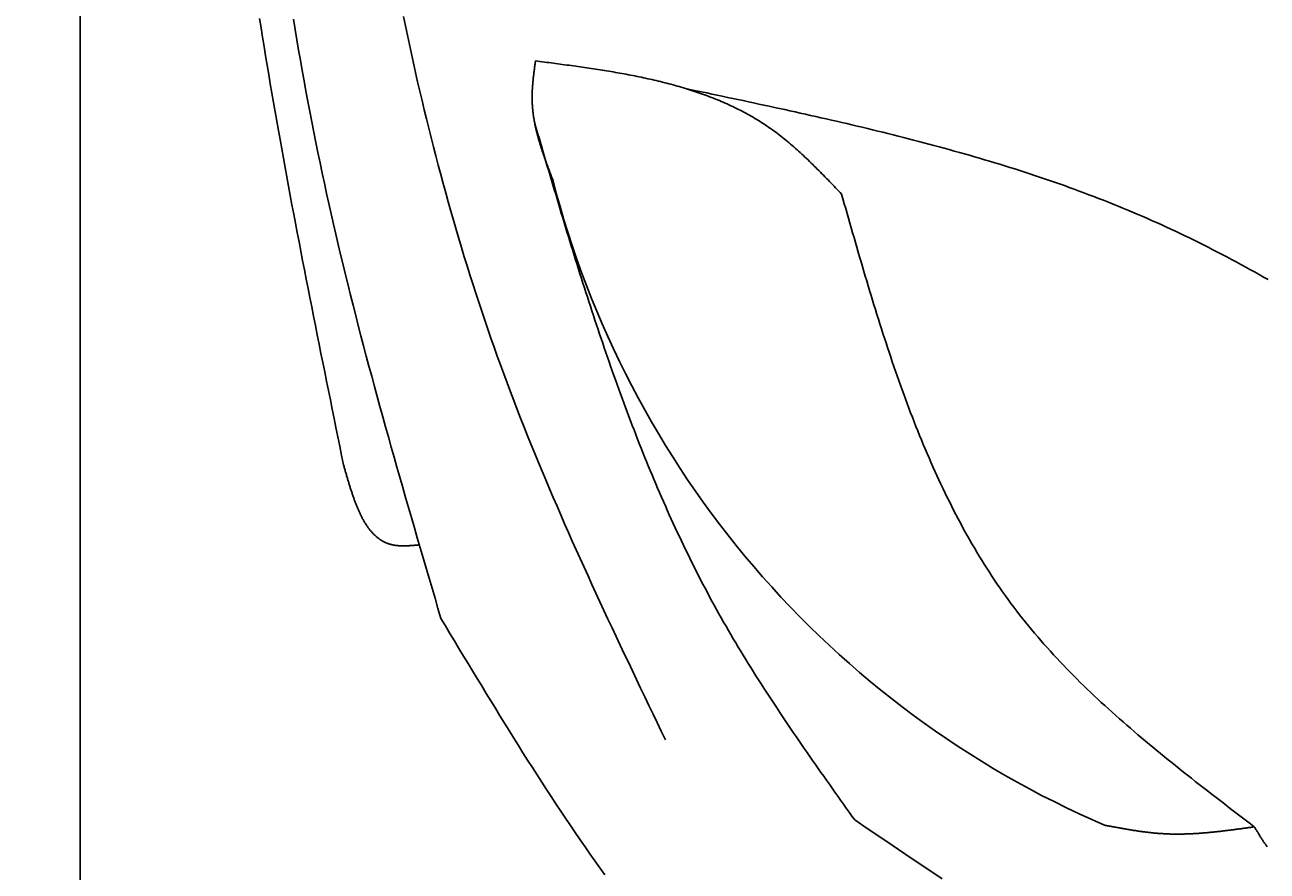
# Model space of a CAD drawing. Extents: x 715 to 7297, y -33 to 6010.
# Tile 18 of 90: x 1152 to 1590, y 3664 to 3962. Entities that reach past the tile are written whole.
import ezdxf

# ---------------------------------------------------------------- set-up
doc = ezdxf.new("R2010")
doc.units = 0
doc.layers.get('0').update_dxf_attribs({"linetype": 'CONTINUOUS'})
doc.layers.get('DEFPOINTS').update_dxf_attribs({"linetype": 'CONTINUOUS'})
doc.layers.add('4', color=3, linetype='CONTINUOUS')
doc.layers.add('CAR', color=10, linetype='CONTINUOUS')
doc.styles.get("Standard").update_dxf_attribs({"font": 'ISOCP.SHX'})
doc.dimstyles.get("Standard").update_dxf_attribs({"dimtxt": 2.5, "dimasz": 2.5, "dimexe": 1.25, "dimexo": 0.625, "dimtad": 1, "dimcen": 2.5, "dimazin": 3, "dimtfac": 1, "dimtmove": 0, "dimatfit": 3})

# ---------------------------------------------------------------- blocks, each defined once
blk = doc.blocks.new('PUNKT')
at = {"layer": '4', "color": 0, "linetype": 'BYBLOCK'}
blk.add_line((-0.5, 0), (-1, 0), dxfattribs=at)
at = {"layer": '4', "color": 0, "linetype": 'BYBLOCK', "const_width": 0.5}
blk.add_lwpolyline([(-0.25, 0, 1), (0.25, 0, 1)], format="xyb", close=True, dxfattribs=at)
blk = doc.blocks.new('*U18')
at = {"layer": '4', "color": 2}
blk.add_text('550', height=70, rotation=90, dxfattribs=at).set_placement((785.85, 2663.74))
blk = doc.blocks.new('*D4')
at = {"layer": '4'}
for p, q in [((1352.77, 5487.27), (775.85, 5487.27)), ((815.85, 27.27), (815.85, 5447.27)), ((1352.77, -12.73), (775.85, -12.73))]:
    blk.add_line(p, q, dxfattribs=at)
at = {"layer": 'DEFPOINTS', "color": 0}
for p in [(815.85, 5487.27), (1372.77, 5487.27), (1372.77, -12.73)]:
    blk.add_point(p, dxfattribs=at)
blk.add_blockref('*U18', (0, 0))
at = {"layer": '4', "xscale": 40, "yscale": 40, "zscale": 40}
for p, rotation in [((815.85, 5487.27), 90), ((815.85, -12.73), 270)]:
    blk.add_blockref('PUNKT', p, dxfattribs=dict(at, rotation=rotation))

msp = doc.modelspace()

# ---------------------------------------------------------------- linework, layer by layer
msp.add_line((1171.7173, 82.2711), (1171.7173, 5392.2711))
at = {"layer": 'CAR'}
for points in [[(1264.53, 3807.12, 0), (1263.87, 3810.38, 0), (1263.2, 3813.65, 0), (1262.54, 3816.92, 0), (1261.88, 3820.19, 0), (1261.21, 3823.46, 0), (1260.55, 3826.73, 0), (1259.89, 3829.99, 0), (1259.22, 3833.26, 0), (1258.56, 3836.53, 0), (1257.9, 3839.8, 0), (1257.25, 3843.07, 0), (1256.59, 3846.34, 0), (1255.93, 3849.61, 0), (1255.28, 3852.88, 0), (1254.63, 3856.15, 0), (1253.98, 3859.42, 0), (1253.33, 3862.69, 0), (1252.68, 3865.96, 0), (1252.04, 3869.23, 0), (1251.4, 3872.5, 0), (1250.76, 3875.77, 0), (1250.13, 3879.04, 0), (1249.49, 3882.31, 0), (1248.86, 3885.58, 0), (1248.24, 3888.86, 0), (1247.61, 3892.13, 0), (1246.99, 3895.4, 0), (1246.37, 3898.67, 0), (1245.76, 3901.95, 0), (1245.15, 3905.22, 0), (1244.55, 3908.5, 0), (1243.94, 3911.77, 0), (1243.35, 3915.05, 0), (1242.75, 3918.32, 0), (1242.16, 3921.6, 0), (1241.58, 3924.87, 0), (1241, 3928.15, 0), (1240.42, 3931.43, 0), (1239.85, 3934.71, 0), (1239.29, 3937.99, 0), (1238.73, 3941.26, 0), (1238.17, 3944.54, 0), (1237.62, 3947.82, 0), (1237.08, 3951.11, 0), (1236.54, 3954.39, 0), (1236, 3957.67, 0), (1235.48, 3960.95, 0), (1234.96, 3964.24, 0)], [(1246.91, 3964.02, 0), (1247.5, 3960.39, 0), (1248.1, 3956.77, 0), (1248.72, 3953.15, 0), (1249.34, 3949.53, 0), (1249.98, 3945.91, 0), (1250.63, 3942.29, 0), (1251.29, 3938.68, 0), (1251.96, 3935.07, 0), (1252.64, 3931.46, 0), (1253.34, 3927.85, 0), (1254.05, 3924.24, 0), (1254.77, 3920.64, 0), (1255.5, 3917.04, 0), (1256.25, 3913.44, 0), (1257.01, 3909.84, 0), (1257.78, 3906.25, 0), (1258.56, 3902.66, 0), (1259.36, 3899.06, 0), (1260.16, 3895.48, 0), (1260.98, 3891.89, 0), (1261.81, 3888.3, 0), (1262.65, 3884.72, 0), (1263.51, 3881.14, 0), (1264.37, 3877.56, 0), (1265.24, 3873.98, 0), (1266.12, 3870.41, 0), (1267.02, 3866.83, 0), (1267.92, 3863.26, 0), (1268.83, 3859.69, 0), (1269.74, 3856.12, 0), (1270.67, 3852.55, 0), (1271.61, 3848.98, 0), (1272.55, 3845.41, 0), (1273.5, 3841.85, 0), (1274.46, 3838.29, 0), (1275.42, 3834.72, 0), (1276.39, 3831.16, 0), (1277.37, 3827.6, 0), (1278.35, 3824.04, 0), (1279.34, 3820.49, 0), (1280.34, 3816.93, 0), (1281.34, 3813.37, 0), (1282.34, 3809.82, 0), (1283.35, 3806.26, 0), (1284.37, 3802.71, 0), (1285.38, 3799.15, 0), (1286.4, 3795.6, 0), (1287.43, 3792.05, 0), (1288.46, 3788.5, 0), (1289.49, 3784.95, 0), (1290.52, 3781.4, 0), (1291.56, 3777.85, 0), (1292.6, 3774.3, 0), (1293.64, 3770.75, 0), (1294.68, 3767.2, 0), (1295.72, 3763.65, 0), (1296.76, 3760.1, 0), (1297.81, 3756.55, 0), (1298.85, 3753, 0)], [(1377.93, 3710.27, 0), (1376.47, 3713.3, 0), (1375.01, 3716.33, 0), (1373.56, 3719.36, 0), (1372.11, 3722.4, 0), (1370.65, 3725.43, 0), (1369.2, 3728.46, 0), (1367.76, 3731.5, 0), (1366.31, 3734.53, 0), (1364.87, 3737.57, 0), (1363.43, 3740.6, 0), (1361.99, 3743.64, 0), (1360.56, 3746.68, 0), (1359.13, 3749.72, 0), (1357.7, 3752.76, 0), (1356.28, 3755.81, 0), (1354.87, 3758.85, 0), (1353.46, 3761.9, 0), (1352.06, 3764.95, 0), (1350.66, 3768, 0), (1349.27, 3771.06, 0), (1347.88, 3774.12, 0), (1346.5, 3777.18, 0), (1345.13, 3780.24, 0), (1343.77, 3783.3, 0), (1342.42, 3786.37, 0), (1341.07, 3789.45, 0), (1339.74, 3792.52, 0), (1338.41, 3795.6, 0), (1337.09, 3798.68, 0), (1335.78, 3801.77, 0), (1334.48, 3804.85, 0), (1333.2, 3807.95, 0), (1331.92, 3811.04, 0), (1330.65, 3814.15, 0), (1329.4, 3817.25, 0), (1328.16, 3820.36, 0), (1326.93, 3823.47, 0), (1325.71, 3826.59, 0), (1324.51, 3829.72, 0), (1323.31, 3832.85, 0), (1322.14, 3835.98, 0), (1320.97, 3839.12, 0), (1319.82, 3842.26, 0), (1318.69, 3845.41, 0), (1317.56, 3848.56, 0), (1316.46, 3851.72, 0), (1315.36, 3854.89, 0), (1314.28, 3858.06, 0), (1313.21, 3861.23, 0), (1312.16, 3864.41, 0), (1311.12, 3867.59, 0), (1310.09, 3870.78, 0), (1309.08, 3873.97, 0), (1308.08, 3877.17, 0), (1307.09, 3880.37, 0), (1306.11, 3883.57, 0), (1305.15, 3886.78, 0), (1304.2, 3890, 0), (1303.26, 3893.22, 0), (1302.34, 3896.44, 0), (1301.43, 3899.66, 0), (1300.53, 3902.89, 0), (1299.64, 3906.13, 0), (1298.76, 3909.37, 0), (1297.9, 3912.61, 0), (1297.05, 3915.86, 0), (1296.21, 3919.1, 0), (1295.38, 3922.36, 0), (1294.56, 3925.62, 0), (1293.76, 3928.88, 0), (1292.96, 3932.14, 0), (1292.18, 3935.41, 0), (1291.41, 3938.68, 0), (1290.65, 3941.95, 0), (1289.91, 3945.23, 0), (1289.17, 3948.51, 0), (1288.44, 3951.79, 0), (1287.73, 3955.08, 0), (1287.02, 3958.37, 0), (1286.33, 3961.66, 0), (1285.64, 3964.95, 0)], [(1332.17, 3949.31, 0), (1332.13, 3949.04, 0), (1332.09, 3948.77, 0), (1332.06, 3948.5, 0), (1332.02, 3948.23, 0), (1331.98, 3947.96, 0), (1331.94, 3947.69, 0), (1331.91, 3947.43, 0), (1331.87, 3947.16, 0), (1331.84, 3946.89, 0), (1331.8, 3946.62, 0), (1331.76, 3946.35, 0), (1331.73, 3946.08, 0), (1331.69, 3945.81, 0), (1331.66, 3945.54, 0), (1331.63, 3945.27, 0), (1331.59, 3945, 0), (1331.56, 3944.73, 0), (1331.53, 3944.46, 0), (1331.49, 3944.2, 0), (1331.46, 3943.93, 0), (1331.43, 3943.66, 0), (1331.4, 3943.39, 0), (1331.37, 3943.12, 0), (1331.34, 3942.85, 0), (1331.32, 3942.58, 0), (1331.29, 3942.32, 0), (1331.26, 3942.05, 0), (1331.24, 3941.78, 0), (1331.22, 3941.51, 0), (1331.19, 3941.24, 0), (1331.17, 3940.97, 0), (1331.15, 3940.71, 0), (1331.13, 3940.44, 0), (1331.11, 3940.17, 0), (1331.09, 3939.9, 0), (1331.07, 3939.63, 0), (1331.06, 3939.37, 0), (1331.04, 3939.1, 0), (1331.03, 3938.83, 0), (1331.02, 3938.57, 0), (1331.01, 3938.3, 0), (1331, 3938.03, 0), (1330.99, 3937.76, 0), (1330.98, 3937.5, 0), (1330.98, 3937.23, 0), (1330.97, 3936.96, 0), (1330.97, 3936.7, 0), (1330.97, 3936.43, 0), (1330.97, 3936.17, 0), (1330.97, 3935.9, 0), (1330.98, 3935.63, 0), (1330.98, 3935.37, 0), (1330.99, 3935.1, 0), (1331, 3934.84, 0), (1331.01, 3934.57, 0), (1331.02, 3934.31, 0), (1331.04, 3934.04, 0), (1331.05, 3933.78, 0), (1331.07, 3933.51, 0), (1331.09, 3933.25, 0), (1331.11, 3932.98, 0), (1331.13, 3932.72, 0), (1331.16, 3932.46, 0), (1331.18, 3932.19, 0), (1331.21, 3931.93, 0), (1331.24, 3931.66, 0), (1331.27, 3931.4, 0), (1331.3, 3931.14, 0), (1331.33, 3930.87, 0), (1331.36, 3930.61, 0), (1331.4, 3930.35, 0), (1331.44, 3930.08, 0), (1331.47, 3929.82, 0), (1331.51, 3929.56, 0), (1331.55, 3929.3, 0), (1331.6, 3929.03, 0), (1331.64, 3928.77, 0), (1331.69, 3928.51, 0), (1331.73, 3928.25, 0), (1331.78, 3927.98, 0), (1331.83, 3927.72, 0), (1331.88, 3927.46, 0), (1331.93, 3927.2, 0), (1331.98, 3926.94, 0), (1332.04, 3926.67, 0), (1332.09, 3926.41, 0), (1332.15, 3926.15, 0), (1332.2, 3925.89, 0), (1332.26, 3925.63, 0), (1332.32, 3925.37, 0), (1332.38, 3925.11, 0), (1332.44, 3924.85, 0), (1332.51, 3924.59, 0), (1332.57, 3924.33, 0), (1332.64, 3924.06, 0), (1332.7, 3923.8, 0), (1332.77, 3923.54, 0), (1332.84, 3923.28, 0), (1332.91, 3923.02, 0), (1332.98, 3922.76, 0), (1333.05, 3922.5, 0), (1333.12, 3922.24, 0), (1333.19, 3921.98, 0), (1333.26, 3921.72, 0), (1333.34, 3921.46, 0), (1333.41, 3921.2, 0), (1333.49, 3920.94, 0), (1333.57, 3920.68, 0), (1333.64, 3920.42, 0), (1333.72, 3920.17, 0), (1333.8, 3919.91, 0), (1333.88, 3919.65, 0), (1333.96, 3919.39, 0), (1334.05, 3919.13, 0), (1334.13, 3918.87, 0), (1334.21, 3918.61, 0), (1334.29, 3918.35, 0), (1334.38, 3918.09, 0), (1334.46, 3917.83, 0), (1334.55, 3917.57, 0), (1334.64, 3917.32, 0), (1334.72, 3917.06, 0), (1334.81, 3916.8, 0), (1334.9, 3916.54, 0), (1334.99, 3916.28, 0), (1335.08, 3916.02, 0), (1335.17, 3915.76, 0), (1335.26, 3915.51, 0), (1335.35, 3915.25, 0), (1335.44, 3914.99, 0), (1335.53, 3914.73, 0), (1335.62, 3914.47, 0), (1335.71, 3914.21, 0), (1335.81, 3913.96, 0), (1335.9, 3913.7, 0), (1335.99, 3913.44, 0), (1336.09, 3913.18, 0), (1336.18, 3912.92, 0), (1336.28, 3912.67, 0), (1336.37, 3912.41, 0), (1336.47, 3912.15, 0), (1336.56, 3911.89, 0), (1336.66, 3911.63, 0), (1336.76, 3911.38, 0), (1336.85, 3911.12, 0), (1336.95, 3910.86, 0), (1337.05, 3910.6, 0), (1337.14, 3910.34, 0), (1337.24, 3910.09, 0), (1337.34, 3909.83, 0), (1337.44, 3909.57, 0), (1337.53, 3909.31, 0), (1337.63, 3909.06, 0), (1337.73, 3908.8, 0), (1337.83, 3908.54, 0), (1337.93, 3908.28, 0), (1338.02, 3908.02, 0), (1338.12, 3907.77, 0), (1338.22, 3907.51, 0)], [(1439.99, 3902.42, 0), (1439.46, 3902.98, 0), (1438.93, 3903.54, 0), (1438.4, 3904.09, 0), (1437.87, 3904.65, 0), (1437.34, 3905.2, 0), (1436.8, 3905.75, 0), (1436.27, 3906.31, 0), (1435.74, 3906.86, 0), (1435.21, 3907.41, 0), (1434.67, 3907.96, 0), (1434.14, 3908.51, 0), (1433.6, 3909.06, 0), (1433.07, 3909.6, 0), (1432.53, 3910.15, 0), (1431.99, 3910.69, 0), (1431.45, 3911.23, 0), (1430.91, 3911.77, 0), (1430.37, 3912.31, 0), (1429.83, 3912.84, 0), (1429.28, 3913.37, 0), (1428.74, 3913.9, 0), (1428.19, 3914.43, 0), (1427.64, 3914.95, 0), (1427.09, 3915.47, 0), (1426.54, 3915.99, 0), (1425.99, 3916.5, 0), (1425.43, 3917.01, 0), (1424.87, 3917.52, 0), (1424.31, 3918.02, 0), (1423.75, 3918.52, 0), (1423.19, 3919.02, 0), (1422.62, 3919.51, 0), (1422.05, 3920, 0), (1421.48, 3920.48, 0), (1420.9, 3920.96, 0), (1420.33, 3921.43, 0), (1419.75, 3921.9, 0), (1419.17, 3922.37, 0), (1418.58, 3922.83, 0), (1417.99, 3923.28, 0), (1417.4, 3923.73, 0), (1416.81, 3924.18, 0), (1416.21, 3924.62, 0), (1415.61, 3925.05, 0), (1415.01, 3925.48, 0), (1414.41, 3925.9, 0), (1413.8, 3926.32, 0), (1413.18, 3926.73, 0), (1412.57, 3927.14, 0), (1411.95, 3927.54, 0), (1411.33, 3927.93, 0), (1410.7, 3928.32, 0), (1410.08, 3928.7, 0), (1409.44, 3929.08, 0), (1408.81, 3929.45, 0), (1408.17, 3929.82, 0), (1407.53, 3930.19, 0), (1406.89, 3930.54, 0), (1406.25, 3930.9, 0), (1405.6, 3931.24, 0), (1404.95, 3931.59, 0), (1404.29, 3931.93, 0), (1403.64, 3932.26, 0), (1402.98, 3932.59, 0), (1402.32, 3932.91, 0), (1401.65, 3933.23, 0), (1400.99, 3933.54, 0), (1400.32, 3933.85, 0), (1399.64, 3934.16, 0), (1398.97, 3934.46, 0), (1398.29, 3934.76, 0), (1397.61, 3935.05, 0), (1396.93, 3935.34, 0), (1396.24, 3935.62, 0), (1395.56, 3935.9, 0), (1394.87, 3936.17, 0), (1394.18, 3936.44, 0), (1393.48, 3936.71, 0), (1392.79, 3936.97, 0), (1392.09, 3937.23, 0), (1391.39, 3937.49, 0), (1390.68, 3937.74, 0), (1389.98, 3937.98, 0), (1389.27, 3938.23, 0), (1388.56, 3938.47, 0), (1387.85, 3938.7, 0), (1387.14, 3938.94, 0), (1386.42, 3939.16, 0), (1385.7, 3939.39, 0), (1384.98, 3939.61, 0), (1384.26, 3939.83, 0), (1383.54, 3940.04, 0), (1382.81, 3940.25, 0), (1382.08, 3940.46, 0), (1381.36, 3940.67, 0), (1380.62, 3940.87, 0), (1379.89, 3941.07, 0), (1379.16, 3941.26, 0), (1378.42, 3941.45, 0), (1377.68, 3941.64, 0), (1376.94, 3941.83, 0), (1376.2, 3942.01, 0), (1375.46, 3942.19, 0), (1374.72, 3942.37, 0), (1373.97, 3942.55, 0), (1373.22, 3942.72, 0), (1372.47, 3942.89, 0), (1371.72, 3943.06, 0), (1370.97, 3943.22, 0), (1370.22, 3943.38, 0), (1369.46, 3943.54, 0), (1368.71, 3943.7, 0), (1367.95, 3943.86, 0), (1367.19, 3944.01, 0), (1366.43, 3944.16, 0), (1365.67, 3944.31, 0), (1364.91, 3944.45, 0), (1364.14, 3944.6, 0), (1363.38, 3944.74, 0), (1362.61, 3944.88, 0), (1361.85, 3945.02, 0), (1361.08, 3945.15, 0), (1360.31, 3945.29, 0), (1359.54, 3945.42, 0), (1358.77, 3945.55, 0), (1358, 3945.68, 0), (1357.22, 3945.81, 0), (1356.45, 3945.93, 0), (1355.68, 3946.06, 0), (1354.9, 3946.18, 0), (1354.12, 3946.3, 0), (1353.35, 3946.42, 0), (1352.57, 3946.54, 0), (1351.79, 3946.66, 0), (1351.01, 3946.77, 0), (1350.23, 3946.89, 0), (1349.45, 3947, 0), (1348.67, 3947.11, 0), (1347.89, 3947.22, 0), (1347.1, 3947.33, 0), (1346.32, 3947.44, 0), (1345.54, 3947.55, 0), (1344.75, 3947.66, 0), (1343.97, 3947.77, 0), (1343.18, 3947.87, 0), (1342.4, 3947.98, 0), (1341.61, 3948.08, 0), (1340.83, 3948.19, 0), (1340.04, 3948.29, 0), (1339.26, 3948.4, 0), (1338.47, 3948.5, 0), (1337.68, 3948.6, 0), (1336.89, 3948.7, 0), (1336.11, 3948.8, 0), (1335.32, 3948.91, 0), (1334.53, 3949.01, 0), (1333.74, 3949.11, 0), (1332.96, 3949.21, 0), (1332.17, 3949.31, 0)], [(1590.29, 3872.31, 0), (1588.68, 3873.22, 0), (1587.06, 3874.12, 0), (1585.45, 3875.02, 0), (1583.83, 3875.92, 0), (1582.21, 3876.8, 0), (1580.59, 3877.69, 0), (1578.97, 3878.56, 0), (1577.34, 3879.43, 0), (1575.71, 3880.3, 0), (1574.08, 3881.15, 0), (1572.44, 3882, 0), (1570.8, 3882.85, 0), (1569.16, 3883.69, 0), (1567.52, 3884.52, 0), (1565.87, 3885.34, 0), (1564.22, 3886.16, 0), (1562.57, 3886.97, 0), (1560.91, 3887.77, 0), (1559.25, 3888.57, 0), (1557.59, 3889.35, 0), (1555.93, 3890.13, 0), (1554.26, 3890.91, 0), (1552.58, 3891.67, 0), (1550.91, 3892.43, 0), (1549.23, 3893.18, 0), (1547.55, 3893.92, 0), (1545.86, 3894.65, 0), (1544.17, 3895.37, 0), (1542.48, 3896.09, 0), (1540.78, 3896.8, 0), (1539.09, 3897.5, 0), (1537.38, 3898.2, 0), (1535.68, 3898.89, 0), (1533.97, 3899.57, 0), (1532.26, 3900.24, 0), (1530.55, 3900.91, 0), (1528.83, 3901.57, 0), (1527.11, 3902.22, 0), (1525.39, 3902.87, 0), (1523.66, 3903.51, 0), (1521.93, 3904.14, 0), (1520.2, 3904.77, 0), (1518.47, 3905.39, 0), (1516.73, 3906, 0), (1514.99, 3906.61, 0), (1513.25, 3907.21, 0), (1511.5, 3907.81, 0), (1509.76, 3908.4, 0), (1508.01, 3908.98, 0), (1506.26, 3909.56, 0), (1504.5, 3910.13, 0), (1502.74, 3910.7, 0), (1500.99, 3911.26, 0), (1499.22, 3911.81, 0), (1497.46, 3912.36, 0), (1495.69, 3912.91, 0), (1493.93, 3913.45, 0), (1492.16, 3913.98, 0), (1490.38, 3914.51, 0), (1488.61, 3915.04, 0), (1486.83, 3915.56, 0), (1485.05, 3916.07, 0), (1483.27, 3916.58, 0), (1481.49, 3917.09, 0), (1479.7, 3917.59, 0), (1477.92, 3918.09, 0), (1476.13, 3918.58, 0), (1474.34, 3919.07, 0), (1472.55, 3919.55, 0), (1470.75, 3920.03, 0), (1468.96, 3920.51, 0), (1467.16, 3920.98, 0), (1465.36, 3921.45, 0), (1463.56, 3921.92, 0), (1461.76, 3922.38, 0), (1459.95, 3922.83, 0), (1458.15, 3923.29, 0), (1456.34, 3923.74, 0), (1454.54, 3924.19, 0), (1452.73, 3924.63, 0), (1450.92, 3925.07, 0), (1449.1, 3925.51, 0), (1447.29, 3925.94, 0), (1445.48, 3926.38, 0), (1443.66, 3926.8, 0), (1441.84, 3927.23, 0), (1440.03, 3927.65, 0), (1438.21, 3928.08, 0), (1436.39, 3928.49, 0), (1434.56, 3928.91, 0), (1432.74, 3929.32, 0), (1430.92, 3929.74, 0), (1429.1, 3930.15, 0), (1427.27, 3930.55, 0), (1425.45, 3930.96, 0), (1423.62, 3931.36, 0), (1421.79, 3931.77, 0), (1419.96, 3932.17, 0), (1418.13, 3932.56, 0), (1416.31, 3932.96, 0), (1414.48, 3933.36, 0), (1412.65, 3933.75, 0), (1410.81, 3934.14, 0), (1408.98, 3934.54, 0), (1407.15, 3934.93, 0), (1405.32, 3935.32, 0), (1403.49, 3935.71, 0), (1401.65, 3936.09, 0), (1399.82, 3936.48, 0), (1397.98, 3936.87, 0), (1396.15, 3937.25, 0), (1394.32, 3937.64, 0), (1392.48, 3938.02, 0), (1390.65, 3938.41, 0), (1388.81, 3938.79, 0), (1386.98, 3939.18, 0), (1385.14, 3939.56, 0)], [(1331.93, 3927.17, 0), (1332.42, 3925.52, 0), (1332.91, 3923.86, 0), (1333.4, 3922.21, 0), (1333.88, 3920.55, 0), (1334.37, 3918.9, 0), (1334.86, 3917.24, 0), (1335.35, 3915.59, 0), (1335.84, 3913.93, 0), (1336.32, 3912.28, 0), (1336.81, 3910.63, 0), (1337.3, 3908.97, 0), (1337.8, 3907.32, 0), (1338.29, 3905.67, 0), (1338.78, 3904.02, 0), (1339.27, 3902.36, 0), (1339.77, 3900.71, 0), (1340.26, 3899.06, 0), (1340.76, 3897.41, 0), (1341.25, 3895.76, 0), (1341.75, 3894.11, 0), (1342.25, 3892.46, 0), (1342.75, 3890.81, 0), (1343.25, 3889.17, 0), (1343.76, 3887.52, 0), (1344.26, 3885.87, 0), (1344.77, 3884.23, 0), (1345.27, 3882.58, 0), (1345.78, 3880.94, 0), (1346.29, 3879.3, 0), (1346.81, 3877.65, 0), (1347.32, 3876.01, 0), (1347.84, 3874.37, 0), (1348.35, 3872.73, 0), (1348.87, 3871.1, 0), (1349.39, 3869.46, 0), (1349.92, 3867.82, 0), (1350.44, 3866.19, 0), (1350.97, 3864.55, 0), (1351.5, 3862.92, 0), (1352.03, 3861.29, 0), (1352.57, 3859.66, 0), (1353.11, 3858.03, 0), (1353.65, 3856.4, 0), (1354.19, 3854.77, 0), (1354.73, 3853.15, 0), (1355.28, 3851.52, 0), (1355.83, 3849.9, 0), (1356.38, 3848.28, 0), (1356.94, 3846.66, 0), (1357.5, 3845.04, 0), (1358.06, 3843.42, 0), (1358.62, 3841.81, 0), (1359.19, 3840.19, 0), (1359.76, 3838.58, 0), (1360.33, 3836.97, 0), (1360.91, 3835.36, 0), (1361.49, 3833.75, 0), (1362.07, 3832.15, 0), (1362.66, 3830.54, 0), (1363.25, 3828.94, 0), (1363.84, 3827.34, 0), (1364.44, 3825.74, 0), (1365.04, 3824.15, 0), (1365.65, 3822.55, 0), (1366.25, 3820.96, 0), (1366.87, 3819.37, 0), (1367.48, 3817.78, 0), (1368.1, 3816.19, 0), (1368.73, 3814.6, 0), (1369.35, 3813.02, 0), (1369.99, 3811.44, 0), (1370.62, 3809.86, 0), (1371.26, 3808.29, 0), (1371.91, 3806.71, 0), (1372.56, 3805.14, 0), (1373.21, 3803.57, 0), (1373.87, 3802, 0), (1374.53, 3800.44, 0), (1375.19, 3798.87, 0), (1375.87, 3797.31, 0), (1376.54, 3795.75, 0), (1377.22, 3794.2, 0), (1377.91, 3792.64, 0), (1378.6, 3791.09, 0), (1379.29, 3789.54, 0), (1379.99, 3788, 0), (1380.7, 3786.45, 0), (1381.41, 3784.91, 0), (1382.12, 3783.37, 0), (1382.84, 3781.84, 0), (1383.57, 3780.31, 0), (1384.3, 3778.78, 0), (1385.04, 3777.25, 0), (1385.78, 3775.72, 0), (1386.53, 3774.2, 0), (1387.28, 3772.68, 0), (1388.04, 3771.17, 0), (1388.8, 3769.65, 0), (1389.57, 3768.14, 0), (1390.35, 3766.64, 0), (1391.13, 3765.13, 0), (1391.92, 3763.63, 0), (1392.71, 3762.13, 0), (1393.51, 3760.64, 0), (1394.31, 3759.14, 0), (1395.12, 3757.65, 0), (1395.94, 3756.17, 0), (1396.77, 3754.69, 0), (1397.6, 3753.21, 0), (1398.43, 3751.73, 0), (1399.28, 3750.26, 0), (1400.12, 3748.79, 0), (1400.98, 3747.32, 0), (1401.84, 3745.86, 0), (1402.71, 3744.4, 0), (1403.58, 3742.94, 0), (1404.46, 3741.48, 0), (1405.34, 3740.03, 0), (1406.23, 3738.58, 0), (1407.12, 3737.13, 0), (1408.02, 3735.69, 0), (1408.92, 3734.25, 0), (1409.83, 3732.81, 0), (1410.75, 3731.37, 0), (1411.66, 3729.93, 0), (1412.58, 3728.5, 0), (1413.51, 3727.07, 0), (1414.44, 3725.64, 0), (1415.37, 3724.22, 0), (1416.31, 3722.79, 0), (1417.25, 3721.37, 0), (1418.2, 3719.95, 0), (1419.15, 3718.53, 0), (1420.1, 3717.11, 0), (1421.06, 3715.7, 0), (1422.01, 3714.28, 0), (1422.97, 3712.87, 0), (1423.94, 3711.46, 0), (1424.91, 3710.05, 0), (1425.88, 3708.64, 0), (1426.85, 3707.24, 0), (1427.82, 3705.83, 0), (1428.8, 3704.43, 0), (1429.78, 3703.02, 0), (1430.76, 3701.62, 0), (1431.74, 3700.22, 0), (1432.72, 3698.82, 0), (1433.71, 3697.42, 0), (1434.69, 3696.02, 0), (1435.68, 3694.62, 0), (1436.67, 3693.22, 0), (1437.66, 3691.82, 0), (1438.65, 3690.42, 0), (1439.64, 3689.03, 0), (1440.64, 3687.63, 0), (1441.63, 3686.23, 0), (1442.62, 3684.84, 0), (1443.62, 3683.44, 0), (1444.61, 3682.05, 0)], [(1585.4, 3679.63, 0), (1584.01, 3680.7, 0), (1582.61, 3681.76, 0), (1581.22, 3682.82, 0), (1579.83, 3683.89, 0), (1578.44, 3684.95, 0), (1577.05, 3686.02, 0), (1575.66, 3687.08, 0), (1574.27, 3688.15, 0), (1572.88, 3689.22, 0), (1571.49, 3690.28, 0), (1570.11, 3691.35, 0), (1568.73, 3692.43, 0), (1567.35, 3693.5, 0), (1565.97, 3694.57, 0), (1564.6, 3695.65, 0), (1563.22, 3696.73, 0), (1561.85, 3697.81, 0), (1560.49, 3698.89, 0), (1559.12, 3699.97, 0), (1557.76, 3701.06, 0), (1556.41, 3702.15, 0), (1555.05, 3703.24, 0), (1553.7, 3704.33, 0), (1552.36, 3705.43, 0), (1551.02, 3706.53, 0), (1549.68, 3707.63, 0), (1548.35, 3708.74, 0), (1547.02, 3709.85, 0), (1545.69, 3710.96, 0), (1544.38, 3712.07, 0), (1543.06, 3713.19, 0), (1541.75, 3714.32, 0), (1540.45, 3715.44, 0), (1539.16, 3716.58, 0), (1537.86, 3717.71, 0), (1536.58, 3718.85, 0), (1535.3, 3720, 0), (1534.03, 3721.14, 0), (1532.76, 3722.3, 0), (1531.5, 3723.46, 0), (1530.25, 3724.62, 0), (1529.01, 3725.79, 0), (1527.77, 3726.96, 0), (1526.54, 3728.14, 0), (1525.32, 3729.32, 0), (1524.1, 3730.51, 0), (1522.89, 3731.7, 0), (1521.69, 3732.9, 0), (1520.5, 3734.11, 0), (1519.32, 3735.32, 0), (1518.15, 3736.54, 0), (1516.98, 3737.76, 0), (1515.82, 3738.99, 0), (1514.68, 3740.23, 0), (1513.54, 3741.47, 0), (1512.41, 3742.73, 0), (1511.29, 3743.98, 0), (1510.18, 3745.25, 0), (1509.09, 3746.52, 0), (1508, 3747.8, 0), (1506.92, 3749.08, 0), (1505.85, 3750.37, 0), (1504.79, 3751.67, 0), (1503.75, 3752.98, 0), (1502.71, 3754.3, 0), (1501.69, 3755.62, 0), (1500.67, 3756.95, 0), (1499.67, 3758.29, 0), (1498.68, 3759.64, 0), (1497.7, 3761, 0), (1496.73, 3762.36, 0), (1495.78, 3763.73, 0), (1494.83, 3765.11, 0), (1493.89, 3766.49, 0), (1492.97, 3767.89, 0), (1492.05, 3769.29, 0), (1491.15, 3770.7, 0), (1490.25, 3772.11, 0), (1489.37, 3773.53, 0), (1488.49, 3774.96, 0), (1487.63, 3776.4, 0), (1486.77, 3777.84, 0), (1485.92, 3779.29, 0), (1485.09, 3780.75, 0), (1484.26, 3782.21, 0), (1483.44, 3783.68, 0), (1482.63, 3785.15, 0), (1481.83, 3786.63, 0), (1481.04, 3788.12, 0), (1480.26, 3789.62, 0), (1479.48, 3791.12, 0), (1478.71, 3792.62, 0), (1477.96, 3794.13, 0), (1477.21, 3795.65, 0), (1476.46, 3797.17, 0), (1475.73, 3798.7, 0), (1475, 3800.24, 0), (1474.28, 3801.77, 0), (1473.57, 3803.32, 0), (1472.87, 3804.87, 0), (1472.17, 3806.42, 0), (1471.48, 3807.98, 0), (1470.8, 3809.55, 0), (1470.12, 3811.12, 0), (1469.46, 3812.69, 0), (1468.79, 3814.27, 0), (1468.14, 3815.86, 0), (1467.49, 3817.45, 0), (1466.85, 3819.04, 0), (1466.21, 3820.64, 0), (1465.58, 3822.24, 0), (1464.95, 3823.84, 0), (1464.33, 3825.45, 0), (1463.72, 3827.07, 0), (1463.11, 3828.69, 0), (1462.51, 3830.31, 0), (1461.91, 3831.93, 0), (1461.32, 3833.56, 0), (1460.74, 3835.19, 0), (1460.15, 3836.83, 0), (1459.58, 3838.47, 0), (1459, 3840.11, 0), (1458.44, 3841.76, 0), (1457.87, 3843.41, 0), (1457.31, 3845.06, 0), (1456.76, 3846.71, 0), (1456.21, 3848.37, 0), (1455.66, 3850.03, 0), (1455.12, 3851.7, 0), (1454.58, 3853.36, 0), (1454.04, 3855.03, 0), (1453.51, 3856.7, 0), (1452.98, 3858.38, 0), (1452.46, 3860.05, 0), (1451.93, 3861.73, 0), (1451.41, 3863.41, 0), (1450.9, 3865.09, 0), (1450.38, 3866.77, 0), (1449.87, 3868.46, 0), (1449.36, 3870.15, 0), (1448.85, 3871.84, 0), (1448.35, 3873.53, 0), (1447.85, 3875.22, 0), (1447.35, 3876.91, 0), (1446.85, 3878.61, 0), (1446.35, 3880.3, 0), (1445.85, 3882, 0), (1445.36, 3883.7, 0), (1444.87, 3885.4, 0), (1444.38, 3887.1, 0), (1443.89, 3888.8, 0), (1443.4, 3890.5, 0), (1442.91, 3892.2, 0), (1442.42, 3893.91, 0), (1441.93, 3895.61, 0), (1441.45, 3897.31, 0), (1440.96, 3899.02, 0), (1440.48, 3900.72, 0), (1439.99, 3902.42, 0)], [(1291.25, 3778.91, 0), (1290.96, 3778.89, 0), (1290.68, 3778.86, 0), (1290.4, 3778.84, 0), (1290.12, 3778.81, 0), (1289.84, 3778.79, 0), (1289.56, 3778.77, 0), (1289.28, 3778.74, 0), (1289, 3778.72, 0), (1288.72, 3778.7, 0), (1288.44, 3778.68, 0), (1288.16, 3778.66, 0), (1287.89, 3778.65, 0), (1287.61, 3778.63, 0), (1287.34, 3778.62, 0), (1287.06, 3778.6, 0), (1286.79, 3778.59, 0), (1286.52, 3778.58, 0), (1286.25, 3778.58, 0), (1285.98, 3778.57, 0), (1285.71, 3778.57, 0), (1285.44, 3778.57, 0), (1285.17, 3778.57, 0), (1284.91, 3778.58, 0), (1284.65, 3778.59, 0), (1284.39, 3778.6, 0), (1284.13, 3778.61, 0), (1283.87, 3778.63, 0), (1283.61, 3778.65, 0), (1283.36, 3778.68, 0), (1283.11, 3778.7, 0), (1282.86, 3778.74, 0), (1282.61, 3778.77, 0), (1282.36, 3778.81, 0), (1282.12, 3778.85, 0), (1281.88, 3778.9, 0), (1281.64, 3778.95, 0), (1281.41, 3779.01, 0), (1281.17, 3779.07, 0), (1280.94, 3779.13, 0), (1280.71, 3779.2, 0), (1280.49, 3779.27, 0), (1280.26, 3779.35, 0), (1280.04, 3779.43, 0), (1279.82, 3779.52, 0), (1279.6, 3779.6, 0), (1279.39, 3779.7, 0), (1279.17, 3779.79, 0), (1278.96, 3779.89, 0), (1278.75, 3780, 0), (1278.55, 3780.11, 0), (1278.34, 3780.22, 0), (1278.14, 3780.33, 0), (1277.94, 3780.45, 0), (1277.74, 3780.58, 0), (1277.54, 3780.7, 0), (1277.35, 3780.83, 0), (1277.16, 3780.97, 0), (1276.97, 3781.11, 0), (1276.78, 3781.25, 0), (1276.59, 3781.39, 0), (1276.41, 3781.54, 0), (1276.23, 3781.69, 0), (1276.04, 3781.85, 0), (1275.87, 3782, 0), (1275.69, 3782.17, 0), (1275.51, 3782.33, 0), (1275.34, 3782.5, 0), (1275.17, 3782.67, 0), (1275, 3782.84, 0), (1274.83, 3783.02, 0), (1274.66, 3783.2, 0), (1274.5, 3783.38, 0), (1274.34, 3783.57, 0), (1274.18, 3783.76, 0), (1274.02, 3783.95, 0), (1273.86, 3784.15, 0), (1273.7, 3784.35, 0), (1273.55, 3784.55, 0), (1273.39, 3784.75, 0), (1273.24, 3784.96, 0), (1273.09, 3785.17, 0), (1272.94, 3785.38, 0), (1272.8, 3785.6, 0), (1272.65, 3785.81, 0), (1272.51, 3786.03, 0), (1272.37, 3786.26, 0), (1272.22, 3786.48, 0), (1272.08, 3786.71, 0), (1271.95, 3786.94, 0), (1271.81, 3787.17, 0), (1271.67, 3787.41, 0), (1271.54, 3787.64, 0), (1271.41, 3787.88, 0), (1271.27, 3788.13, 0), (1271.14, 3788.37, 0), (1271.01, 3788.62, 0), (1270.89, 3788.87, 0), (1270.76, 3789.12, 0), (1270.63, 3789.37, 0), (1270.51, 3789.63, 0), (1270.39, 3789.88, 0), (1270.26, 3790.14, 0), (1270.14, 3790.4, 0), (1270.02, 3790.67, 0), (1269.9, 3790.93, 0), (1269.79, 3791.2, 0), (1269.67, 3791.47, 0), (1269.55, 3791.74, 0), (1269.44, 3792.01, 0), (1269.33, 3792.28, 0), (1269.21, 3792.56, 0), (1269.1, 3792.84, 0), (1268.99, 3793.12, 0), (1268.88, 3793.4, 0), (1268.77, 3793.68, 0), (1268.66, 3793.96, 0), (1268.55, 3794.25, 0), (1268.45, 3794.53, 0), (1268.34, 3794.82, 0), (1268.24, 3795.11, 0), (1268.13, 3795.4, 0), (1268.03, 3795.69, 0), (1267.93, 3795.99, 0), (1267.82, 3796.28, 0), (1267.72, 3796.58, 0), (1267.62, 3796.88, 0), (1267.52, 3797.17, 0), (1267.42, 3797.47, 0), (1267.32, 3797.77, 0), (1267.22, 3798.08, 0), (1267.13, 3798.38, 0), (1267.03, 3798.68, 0), (1266.93, 3798.99, 0), (1266.83, 3799.29, 0), (1266.74, 3799.6, 0), (1266.64, 3799.9, 0), (1266.55, 3800.21, 0), (1266.45, 3800.52, 0), (1266.36, 3800.83, 0), (1266.27, 3801.14, 0), (1266.17, 3801.45, 0), (1266.08, 3801.76, 0), (1265.99, 3802.07, 0), (1265.9, 3802.39, 0), (1265.8, 3802.7, 0), (1265.71, 3803.01, 0), (1265.62, 3803.33, 0), (1265.53, 3803.64, 0), (1265.44, 3803.96, 0), (1265.35, 3804.27, 0), (1265.26, 3804.59, 0), (1265.17, 3804.9, 0), (1265.08, 3805.22, 0), (1264.99, 3805.53, 0), (1264.89, 3805.85, 0), (1264.8, 3806.17, 0), (1264.71, 3806.48, 0), (1264.62, 3806.8, 0), (1264.53, 3807.12, 0)], [(1298.85, 3753, 0), (1300.44, 3750.36, 0), (1302.03, 3747.71, 0), (1303.62, 3745.07, 0), (1305.21, 3742.43, 0), (1306.81, 3739.78, 0), (1308.4, 3737.14, 0), (1310, 3734.51, 0), (1311.6, 3731.87, 0), (1313.2, 3729.24, 0), (1314.8, 3726.61, 0), (1316.41, 3723.98, 0), (1318.02, 3721.36, 0), (1319.63, 3718.74, 0), (1321.25, 3716.12, 0), (1322.87, 3713.51, 0), (1324.5, 3710.91, 0), (1326.13, 3708.3, 0), (1327.76, 3705.71, 0), (1329.4, 3703.12, 0), (1331.05, 3700.54, 0), (1332.7, 3697.96, 0), (1334.36, 3695.39, 0), (1336.02, 3692.82, 0), (1337.7, 3690.27, 0), (1339.38, 3687.72, 0), (1341.06, 3685.18, 0), (1342.76, 3682.65, 0), (1344.46, 3680.12, 0), (1346.17, 3677.61, 0), (1347.89, 3675.1, 0), (1349.61, 3672.61, 0), (1351.35, 3670.12, 0), (1353.1, 3667.64, 0), (1354.85, 3665.18, 0), (1356.62, 3662.73, 0)], [(1444.61, 3682.05, 0), (1449.01, 3679.07, 0), (1453.42, 3676.1, 0), (1457.82, 3673.13, 0), (1462.23, 3670.17, 0), (1466.64, 3667.21, 0), (1471.05, 3664.26, 0), (1475.47, 3661.32, 0)], [(1585.4, 3679.63, 0), (1585.06, 3679.59, 0), (1584.73, 3679.54, 0), (1584.4, 3679.49, 0), (1584.06, 3679.44, 0), (1583.73, 3679.4, 0), (1583.4, 3679.35, 0), (1583.06, 3679.3, 0), (1582.73, 3679.26, 0), (1582.4, 3679.21, 0), (1582.06, 3679.16, 0), (1581.73, 3679.12, 0), (1581.39, 3679.07, 0), (1581.06, 3679.03, 0), (1580.73, 3678.98, 0), (1580.39, 3678.94, 0), (1580.06, 3678.89, 0), (1579.73, 3678.84, 0), (1579.39, 3678.8, 0), (1579.06, 3678.76, 0), (1578.73, 3678.71, 0), (1578.39, 3678.67, 0), (1578.06, 3678.62, 0), (1577.72, 3678.58, 0), (1577.39, 3678.54, 0), (1577.06, 3678.49, 0), (1576.72, 3678.45, 0), (1576.39, 3678.41, 0), (1576.06, 3678.37, 0), (1575.72, 3678.33, 0), (1575.39, 3678.29, 0), (1575.06, 3678.25, 0), (1574.72, 3678.21, 0), (1574.39, 3678.17, 0), (1574.06, 3678.13, 0), (1573.72, 3678.09, 0), (1573.39, 3678.05, 0), (1573.06, 3678.01, 0), (1572.72, 3677.98, 0), (1572.39, 3677.94, 0), (1572.06, 3677.9, 0), (1571.72, 3677.87, 0), (1571.39, 3677.83, 0), (1571.06, 3677.8, 0), (1570.72, 3677.76, 0), (1570.39, 3677.73, 0), (1570.06, 3677.7, 0), (1569.72, 3677.67, 0), (1569.39, 3677.64, 0), (1569.06, 3677.61, 0), (1568.72, 3677.58, 0), (1568.39, 3677.55, 0), (1568.06, 3677.52, 0), (1567.73, 3677.49, 0), (1567.39, 3677.47, 0), (1567.06, 3677.44, 0), (1566.73, 3677.41, 0), (1566.39, 3677.39, 0), (1566.06, 3677.37, 0), (1565.73, 3677.34, 0), (1565.39, 3677.32, 0), (1565.06, 3677.3, 0), (1564.73, 3677.28, 0), (1564.4, 3677.26, 0), (1564.06, 3677.24, 0), (1563.73, 3677.22, 0), (1563.4, 3677.21, 0), (1563.07, 3677.19, 0), (1562.73, 3677.18, 0), (1562.4, 3677.16, 0), (1562.07, 3677.15, 0), (1561.74, 3677.14, 0), (1561.4, 3677.13, 0), (1561.07, 3677.12, 0), (1560.74, 3677.11, 0), (1560.41, 3677.1, 0), (1560.07, 3677.1, 0), (1559.74, 3677.09, 0), (1559.41, 3677.09, 0), (1559.08, 3677.08, 0), (1558.75, 3677.08, 0), (1558.41, 3677.08, 0), (1558.08, 3677.08, 0), (1557.75, 3677.08, 0), (1557.42, 3677.08, 0), (1557.09, 3677.09, 0), (1556.75, 3677.09, 0), (1556.42, 3677.1, 0), (1556.09, 3677.1, 0), (1555.76, 3677.11, 0), (1555.43, 3677.12, 0), (1555.1, 3677.13, 0), (1554.76, 3677.15, 0), (1554.43, 3677.16, 0), (1554.1, 3677.18, 0), (1553.77, 3677.19, 0), (1553.44, 3677.21, 0), (1553.11, 3677.23, 0), (1552.78, 3677.25, 0), (1552.44, 3677.27, 0), (1552.11, 3677.29, 0), (1551.78, 3677.32, 0), (1551.45, 3677.34, 0), (1551.12, 3677.37, 0), (1550.79, 3677.4, 0), (1550.46, 3677.43, 0), (1550.13, 3677.46, 0), (1549.8, 3677.49, 0), (1549.46, 3677.52, 0), (1549.13, 3677.56, 0), (1548.8, 3677.59, 0), (1548.47, 3677.63, 0), (1548.14, 3677.67, 0), (1547.81, 3677.7, 0), (1547.48, 3677.74, 0), (1547.15, 3677.78, 0), (1546.82, 3677.83, 0), (1546.49, 3677.87, 0), (1546.16, 3677.91, 0), (1545.83, 3677.96, 0), (1545.5, 3678, 0), (1545.17, 3678.05, 0), (1544.84, 3678.09, 0), (1544.51, 3678.14, 0), (1544.18, 3678.19, 0), (1543.85, 3678.24, 0), (1543.52, 3678.29, 0), (1543.18, 3678.34, 0), (1542.85, 3678.39, 0), (1542.52, 3678.44, 0), (1542.19, 3678.5, 0), (1541.86, 3678.55, 0), (1541.53, 3678.6, 0), (1541.2, 3678.66, 0), (1540.87, 3678.71, 0), (1540.54, 3678.77, 0), (1540.21, 3678.82, 0), (1539.88, 3678.88, 0), (1539.55, 3678.94, 0), (1539.22, 3679, 0), (1538.89, 3679.05, 0), (1538.56, 3679.11, 0), (1538.23, 3679.17, 0), (1537.9, 3679.23, 0), (1537.57, 3679.29, 0), (1537.24, 3679.35, 0), (1536.91, 3679.41, 0), (1536.58, 3679.47, 0), (1536.25, 3679.53, 0), (1535.92, 3679.59, 0), (1535.59, 3679.66, 0), (1535.26, 3679.72, 0), (1534.93, 3679.78, 0), (1534.61, 3679.84, 0), (1534.28, 3679.9, 0), (1533.95, 3679.97, 0), (1533.62, 3680.03, 0), (1533.29, 3680.09, 0), (1532.96, 3680.15, 0), (1532.63, 3680.21, 0)], [(1589.93, 3672.58, 0), (1589.77, 3672.8, 0), (1589.61, 3673.03, 0), (1589.46, 3673.26, 0), (1589.3, 3673.49, 0), (1589.15, 3673.71, 0), (1588.99, 3673.94, 0), (1588.84, 3674.17, 0), (1588.68, 3674.41, 0), (1588.53, 3674.64, 0), (1588.38, 3674.87, 0), (1588.23, 3675.1, 0), (1588.07, 3675.34, 0), (1587.92, 3675.57, 0), (1587.77, 3675.81, 0), (1587.62, 3676.05, 0), (1587.47, 3676.28, 0), (1587.32, 3676.52, 0), (1587.17, 3676.76, 0), (1587.02, 3677, 0), (1586.88, 3677.23, 0), (1586.73, 3677.47, 0), (1586.58, 3677.71, 0), (1586.43, 3677.95, 0), (1586.28, 3678.19, 0), (1586.14, 3678.43, 0), (1585.99, 3678.67, 0), (1585.84, 3678.91, 0), (1585.69, 3679.15, 0), (1585.55, 3679.39, 0), (1585.4, 3679.63, 0)]]:
    msp.add_polyline3d(points, dxfattribs=at)
msp.add_arc((1666.9455, 3991.8831), 339.3801, 194.395412, 246.685449, dxfattribs=at)

# ---------------------------------------------------------------- dimensions: what is measured, and where the dimension line sits
at = {"layer": '4'}
dim = msp.add_linear_dim(base=(815.8521, 5487.2711), p1=(1372.775, -12.7289), p2=(1372.775, 5487.2711), angle=90, dimstyle='Standard', dxfattribs=at)
dim.commit()
dim.dimension.update_dxf_attribs({"geometry": '*D4', "text_midpoint": (750.8521, 2737.2711)})

doc.saveas('drawing.dxf')
